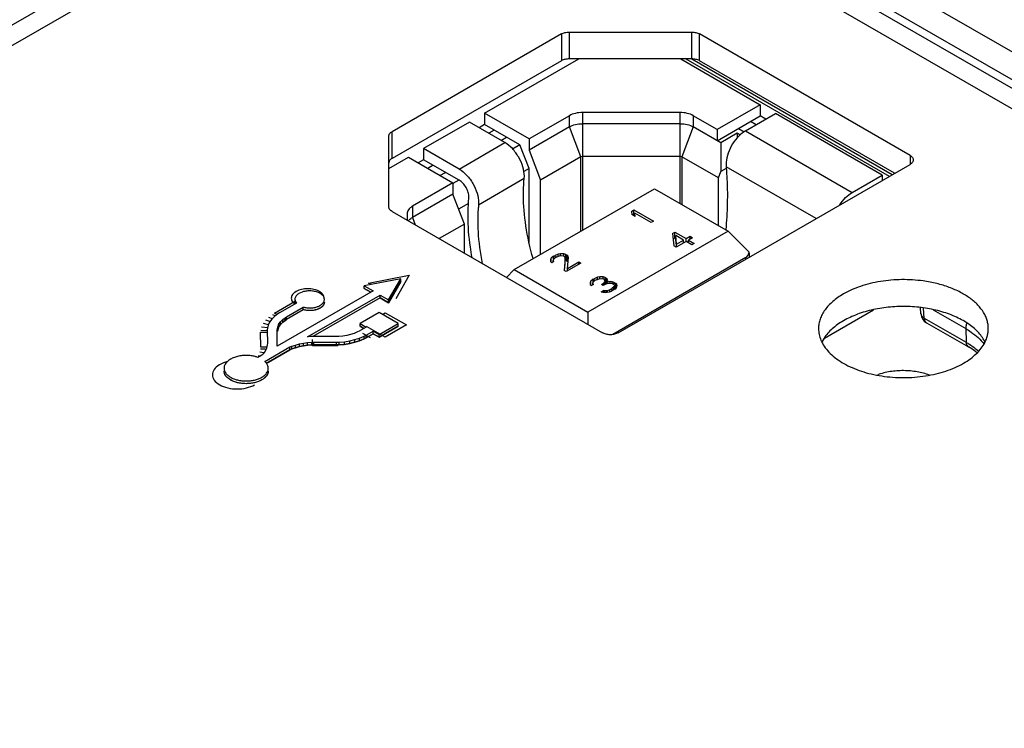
# Model space of a CAD drawing. Header units: inches. Extents: x 0 to 34, y 0 to 22.
# Tile 12 of 68: x 5.656 to 6.555, y 14.025 to 14.672. Entities that reach past the tile are written whole.
import ezdxf

# ---------------------------------------------------------------- set-up
doc = ezdxf.new("R2010")
doc.units = ezdxf.units.IN
doc.header["$LTSCALE"] = 1.87
doc.header["$MEASUREMENT"] = 0
doc.layers.get('0').update_dxf_attribs({"linetype": 'CONTINUOUS'})
doc.layers.add('02___PRT_ALL_AXES', color=7, linetype='CONTINUOUS')
doc.layers.add('DATUMCURVES', color=7, linetype='CONTINUOUS')

msp = doc.modelspace()

# ---------------------------------------------------------------- linework, layer by layer
at = {"color": 7, "linetype": 'CONTINUOUS'}
for p, q in [((6.08391, 14.91885), (7.60149, 14.04262)), ((7.56133, 14.04019), (6.08626, 14.89187)), ((6.02714, 14.88599), (4.88761, 14.22804)), ((7.55786, 14.0343), (6.08278, 14.88599)), ((4.90383, 14.21877), (6.03378, 14.87119)), ((6.07621, 14.87119), (7.54176, 14.02501)), ((6.15021, 14.65932), (5.99556, 14.57003)), ((6.15021, 14.65932), (6.15021, 14.63483)), ((6.15729, 14.66101), (6.15729, 14.63652)), ((6.15729, 14.66101), (6.26921, 14.66101)), ((6.26921, 14.63652), (6.26921, 14.66101)), ((6.27628, 14.63483), (6.27628, 14.65932)), ((6.46851, 14.54833), (6.27628, 14.65932)), ((6.08007, 14.58681), (6.16617, 14.63652)), ((6.26921, 14.63652), (6.15729, 14.63652)), ((6.25917, 14.63652), (6.33176, 14.5946)), ((6.26381, 14.63652), (6.4496, 14.52925)), ((6.2692, 14.63651), (6.45229, 14.5308)), ((6.15021, 14.63483), (5.99556, 14.54553)), ((6.45437, 14.532), (6.27628, 14.63483)), ((6.33176, 14.5946), (6.29257, 14.57197)), ((6.33176, 14.5946), (6.33176, 14.58438)), ((6.08007, 14.58681), (6.08007, 14.57659)), ((6.12066, 14.56337), (6.08007, 14.58681)), ((6.15751, 14.58465), (6.12066, 14.56337)), ((6.15751, 14.57443), (6.15751, 14.58465)), ((6.16952, 14.58752), (6.16952, 14.4801)), ((6.2586, 14.58752), (6.16952, 14.58752)), ((6.2586, 14.50437), (6.2586, 14.58752)), ((6.27061, 14.58465), (6.27061, 14.57443)), ((6.29257, 14.57197), (6.27061, 14.58465)), ((6.29257, 14.56175), (6.33176, 14.58438)), ((6.31826, 14.57073), (6.34568, 14.58657)), ((6.33683, 14.58146), (6.33176, 14.58438)), ((6.44312, 14.53031), (6.34568, 14.58657)), ((6.06615, 14.57877), (6.02439, 14.55466)), ((6.09864, 14.56002), (6.06615, 14.57877)), ((6.08007, 14.57659), (6.075, 14.57366)), ((6.11231, 14.55797), (6.08007, 14.57659)), ((6.15751, 14.57443), (6.12066, 14.55315)), ((6.16809, 14.54716), (6.15751, 14.57443)), ((6.2586, 14.5773), (6.16952, 14.5773)), ((6.27061, 14.57443), (6.26003, 14.54716)), ((6.29577, 14.5599), (6.27061, 14.57443)), ((6.31191, 14.57292), (6.31713, 14.56991)), ((6.32798, 14.57634), (6.32291, 14.57927)), ((5.99263, 14.50132), (5.99263, 14.56594)), ((5.99556, 14.54553), (5.99556, 14.57003)), ((6.08892, 14.57147), (6.08386, 14.56855)), ((6.09499, 14.56212), (6.10006, 14.56504)), ((6.12066, 14.56337), (6.12066, 14.55315)), ((6.29257, 14.57197), (6.29257, 14.56175)), ((6.3108, 14.56858), (6.29577, 14.5599)), ((6.3108, 14.56858), (6.3108, 14.56436)), ((6.31339, 14.56709), (6.3108, 14.56858)), ((6.31826, 14.57073), (6.4157, 14.51448)), ((6.02439, 14.55466), (6.02439, 14.54444)), ((6.05688, 14.53591), (6.02439, 14.55466)), ((6.05688, 14.53591), (6.09864, 14.56002)), ((6.11231, 14.55797), (6.10564, 14.55412)), ((6.12066, 14.53645), (6.11231, 14.55797)), ((6.29577, 14.5599), (6.29577, 14.53355)), ((5.99263, 14.53632), (6.01048, 14.54662)), ((6.01048, 14.54662), (6.05106, 14.52319)), ((6.12066, 14.55315), (6.13124, 14.52588)), ((6.16809, 14.54716), (6.13124, 14.52588)), ((6.16952, 14.5475), (6.16809, 14.54716)), ((6.16809, 14.47927), (6.16809, 14.54716)), ((6.2586, 14.5475), (6.16952, 14.5475)), ((6.26003, 14.54716), (6.2586, 14.5475)), ((6.26003, 14.54716), (6.26003, 14.50354)), ((6.29354, 14.52781), (6.26003, 14.54716)), ((6.46851, 14.54833), (6.46851, 14.54017)), ((6.02439, 14.54444), (6.01933, 14.54151)), ((6.05688, 14.52568), (6.02439, 14.54444)), ((6.03325, 14.53933), (6.02818, 14.5364)), ((6.12066, 14.53645), (6.11592, 14.53371)), ((6.12066, 14.46875), (6.12066, 14.53645)), ((6.20193, 14.38625), (6.46851, 14.54017)), ((6.30071, 14.5364), (6.29577, 14.53355)), ((6.3005, 14.53997), (6.30059, 14.538)), ((6.38268, 14.49061), (6.30059, 14.538)), ((6.03932, 14.52997), (6.04438, 14.5329)), ((6.1163, 14.52714), (6.1164, 14.52925)), ((6.29354, 14.52781), (6.29577, 14.53355)), ((6.29354, 14.48419), (6.29354, 14.52781)), ((6.4157, 14.51448), (6.44312, 14.53031)), ((6.44312, 14.53031), (6.44312, 14.5255)), ((6.05106, 14.52319), (6.01421, 14.50191)), ((6.05663, 14.52582), (6.05106, 14.52261)), ((6.05106, 14.52319), (6.05106, 14.51297)), ((6.1163, 14.52714), (6.07454, 14.50303)), ((6.13124, 14.45799), (6.13124, 14.52588)), ((6.05106, 14.51297), (6.01421, 14.49169)), ((6.06164, 14.4857), (6.05106, 14.51297)), ((6.10702, 14.44401), (6.23508, 14.51795)), ((6.23508, 14.51795), (6.30245, 14.47905)), ((6.01421, 14.50191), (6.01421, 14.49169)), ((6.06536, 14.50452), (6.05636, 14.49932)), ((6.07464, 14.50514), (6.07454, 14.50303)), ((5.99556, 14.49724), (6.18779, 14.38625)), ((6.00924, 14.49498), (6.00924, 14.48934)), ((6.01421, 14.49169), (6.01682, 14.48496)), ((6.2142, 14.49721), (6.21643, 14.4985)), ((6.2142, 14.49721), (6.21463, 14.4944)), ((6.21766, 14.49264), (6.21463, 14.4944)), ((6.21643, 14.49336), (6.21643, 14.4985)), ((6.21643, 14.4985), (6.23424, 14.48821)), ((6.21723, 14.49289), (6.21723, 14.49546)), ((6.21766, 14.49264), (6.21723, 14.49546)), ((6.23202, 14.48693), (6.21723, 14.49546)), ((6.06164, 14.4857), (6.03859, 14.47239)), ((6.06164, 14.45908), (6.06164, 14.4857)), ((6.23424, 14.48821), (6.23202, 14.48693)), ((6.30245, 14.47905), (6.17439, 14.40511)), ((6.2515, 14.47696), (6.25373, 14.47825)), ((6.2515, 14.47696), (6.25283, 14.46591)), ((6.25373, 14.47294), (6.25373, 14.47825)), ((6.25373, 14.47825), (6.26397, 14.47234)), ((6.25454, 14.46991), (6.25454, 14.47521)), ((6.25543, 14.46741), (6.25454, 14.47521)), ((6.26174, 14.47105), (6.25454, 14.47521)), ((6.26397, 14.47234), (6.26768, 14.47448)), ((6.26768, 14.47185), (6.26768, 14.47448)), ((6.26768, 14.47448), (6.26995, 14.47317)), ((6.32157, 14.45993), (6.30245, 14.47905)), ((6.2521, 14.472), (6.25373, 14.47294)), ((6.25511, 14.46459), (6.25283, 14.46591)), ((6.25373, 14.47294), (6.25454, 14.47248)), ((6.25454, 14.46991), (6.25514, 14.46462)), ((6.26401, 14.46974), (6.25511, 14.46459)), ((6.25543, 14.46741), (6.26174, 14.47105)), ((6.25543, 14.46478), (6.25543, 14.46741)), ((6.26174, 14.46842), (6.26174, 14.47105)), ((6.26397, 14.46971), (6.26397, 14.47234)), ((6.26932, 14.46667), (6.26401, 14.46974)), ((6.26995, 14.47317), (6.26624, 14.47102)), ((6.26624, 14.46845), (6.26624, 14.47102)), ((6.26624, 14.47102), (6.27155, 14.46796)), ((6.27155, 14.46796), (6.26932, 14.46667)), ((6.14312, 14.45617), (6.1409, 14.45445)), ((6.14312, 14.45617), (6.1446, 14.45703)), ((6.14312, 14.45343), (6.14312, 14.45617)), ((6.14721, 14.4581), (6.1446, 14.45703)), ((6.1446, 14.45483), (6.1446, 14.45703)), ((6.14613, 14.45572), (6.14464, 14.45486)), ((6.14613, 14.45572), (6.14836, 14.45657)), ((6.14945, 14.45852), (6.14721, 14.4581)), ((6.14721, 14.45613), (6.14721, 14.4581)), ((6.14836, 14.45657), (6.15023, 14.45678)), ((6.14945, 14.45669), (6.14945, 14.45852)), ((6.15245, 14.4585), (6.14945, 14.45852)), ((6.15023, 14.45678), (6.15211, 14.45655)), ((6.15287, 14.45611), (6.15211, 14.45655)), ((6.15245, 14.45635), (6.15245, 14.4585)), ((6.15434, 14.45784), (6.15245, 14.4585)), ((6.15287, 14.45611), (6.15365, 14.45481)), ((6.15434, 14.45253), (6.15434, 14.45784)), ((6.15434, 14.45784), (6.1551, 14.4574)), ((6.1551, 14.45209), (6.1551, 14.4574)), ((6.15624, 14.45631), (6.1551, 14.4574)), ((6.15624, 14.45101), (6.15624, 14.45631)), ((6.15664, 14.45522), (6.15624, 14.45631)), ((6.32205, 14.4556), (6.32205, 14.45805)), ((6.1409, 14.45445), (6.14017, 14.45316)), ((6.14017, 14.45316), (6.1402, 14.45143)), ((6.1402, 14.45143), (6.14135, 14.45034)), ((6.1409, 14.45076), (6.1409, 14.45445)), ((6.1432, 14.45141), (6.14135, 14.45034)), ((6.14281, 14.45249), (6.14317, 14.45357)), ((6.14281, 14.45118), (6.14281, 14.45249)), ((6.1432, 14.45141), (6.14281, 14.45249)), ((6.14317, 14.45357), (6.14464, 14.45486)), ((6.15365, 14.45481), (6.15273, 14.44334)), ((6.15313, 14.4431), (6.15365, 14.4495)), ((6.15365, 14.4495), (6.15365, 14.45481)), ((6.15365, 14.45278), (6.15434, 14.45253)), ((6.15434, 14.45253), (6.1551, 14.45209)), ((6.16799, 14.44996), (6.15462, 14.44224)), ((6.1551, 14.45209), (6.15624, 14.45101)), ((6.1557, 14.44505), (6.15664, 14.45522)), ((6.1557, 14.44505), (6.16609, 14.45105)), ((6.16609, 14.44886), (6.16609, 14.45105)), ((6.16609, 14.45105), (6.16799, 14.44996)), ((6.3186, 14.455), (6.19702, 14.3848)), ((6.3186, 14.45361), (6.3186, 14.455)), ((6.09997, 14.43696), (6.10702, 14.44401)), ((6.10702, 14.44401), (6.17439, 14.40511)), ((6.15462, 14.44224), (6.15273, 14.44334)), ((6.1557, 14.44286), (6.1557, 14.44505)), ((6.00361, 14.43555), (5.97021, 14.42914)), ((5.97021, 14.42669), (5.97021, 14.42914)), ((5.97021, 14.42914), (5.97822, 14.42451)), ((5.99247, 14.41628), (6.00361, 14.43555)), ((5.99247, 14.41383), (6.00361, 14.43311)), ((6.00361, 14.43311), (6.00361, 14.43555)), ((6.17709, 14.43356), (6.17636, 14.43226)), ((6.17636, 14.43226), (6.17639, 14.43053)), ((6.17639, 14.43053), (6.17754, 14.42944)), ((6.17931, 14.43528), (6.17709, 14.43356)), ((6.17709, 14.42987), (6.17709, 14.43356)), ((6.1794, 14.43051), (6.17754, 14.42944)), ((6.179, 14.4316), (6.17936, 14.43268)), ((6.179, 14.43028), (6.179, 14.4316)), ((6.1794, 14.43051), (6.179, 14.4316)), ((6.17931, 14.43528), (6.18005, 14.4357)), ((6.17931, 14.43253), (6.17931, 14.43528)), ((6.17936, 14.43268), (6.18083, 14.43397)), ((6.18303, 14.43699), (6.18005, 14.4357)), ((6.18005, 14.43328), (6.18005, 14.4357)), ((6.18232, 14.43482), (6.18083, 14.43397)), ((6.18232, 14.43482), (6.18455, 14.43568)), ((6.18527, 14.43741), (6.18303, 14.43699)), ((6.18303, 14.4351), (6.18303, 14.43699)), ((6.18455, 14.43568), (6.18642, 14.43588)), ((6.18527, 14.43576), (6.18527, 14.43741)), ((6.18827, 14.43739), (6.18527, 14.43741)), ((6.18642, 14.43588), (6.1883, 14.43565)), ((6.1869, 14.43047), (6.18838, 14.43132)), ((6.18841, 14.42959), (6.1869, 14.43047)), ((6.18827, 14.43566), (6.18827, 14.43739)), ((6.19016, 14.43673), (6.18827, 14.43739)), ((6.18906, 14.43522), (6.1883, 14.43565)), ((6.18985, 14.43305), (6.18838, 14.43132)), ((6.18838, 14.42961), (6.18838, 14.43132)), ((6.1899, 14.43045), (6.18841, 14.42959)), ((6.18906, 14.43522), (6.18984, 14.43391)), ((6.18984, 14.43391), (6.18985, 14.43305)), ((6.18985, 14.43042), (6.18985, 14.43305)), ((6.18985, 14.43153), (6.19016, 14.43142)), ((6.1899, 14.43045), (6.19251, 14.43151)), ((6.19016, 14.43142), (6.19016, 14.43673)), ((6.19016, 14.43673), (6.19092, 14.43629)), ((6.19016, 14.43142), (6.19092, 14.43098)), ((6.19092, 14.43098), (6.19092, 14.43629)), ((6.19206, 14.4352), (6.19092, 14.43629)), ((6.19206, 14.43133), (6.19206, 14.4352)), ((6.19246, 14.43411), (6.19206, 14.4352)), ((6.19211, 14.4326), (6.19246, 14.43411)), ((6.19472, 14.43323), (6.19211, 14.4326)), ((6.19211, 14.43135), (6.19211, 14.4326)), ((6.19251, 14.43151), (6.19438, 14.43172)), ((6.19438, 14.43172), (6.19664, 14.43127)), ((6.19472, 14.43165), (6.19472, 14.43323)), ((6.1966, 14.43301), (6.19472, 14.43323)), ((6.1966, 14.43128), (6.1966, 14.43301)), ((6.19849, 14.43234), (6.1966, 14.43301)), ((6.19815, 14.4304), (6.19664, 14.43127)), ((6.19815, 14.4304), (6.19854, 14.42975)), ((6.19855, 14.42888), (6.19819, 14.42823)), ((6.19849, 14.42983), (6.19849, 14.43234)), ((6.19849, 14.43234), (6.20001, 14.43147)), ((6.19854, 14.42975), (6.19855, 14.42888)), ((6.19855, 14.42581), (6.19855, 14.42888)), ((6.20001, 14.42706), (6.20001, 14.43147)), ((6.20077, 14.4306), (6.20001, 14.43147)), ((6.20077, 14.42836), (6.20077, 14.4306)), ((6.20117, 14.42951), (6.20077, 14.4306)), ((6.20081, 14.42843), (6.20117, 14.42951)), ((5.97822, 14.42451), (5.89085, 14.37407)), ((5.91362, 14.42354), (5.91049, 14.42211)), ((5.91837, 14.3826), (5.98459, 14.42084)), ((5.97021, 14.42669), (5.9761, 14.42329)), ((5.98459, 14.41839), (5.98459, 14.42084)), ((5.98459, 14.42084), (5.99247, 14.41628)), ((6.18665, 14.42375), (6.1885, 14.42483)), ((6.18665, 14.42375), (6.18815, 14.42331)), ((6.18815, 14.42331), (6.19003, 14.42308)), ((6.1885, 14.42327), (6.1885, 14.42483)), ((6.18963, 14.4246), (6.1885, 14.42483)), ((6.18963, 14.42313), (6.18963, 14.4246)), ((6.19113, 14.42459), (6.18963, 14.4246)), ((6.19003, 14.42308), (6.19191, 14.42329)), ((6.19225, 14.4248), (6.19113, 14.42459)), ((6.19113, 14.4232), (6.19113, 14.42459)), ((6.19191, 14.42329), (6.19415, 14.42371)), ((6.19449, 14.42565), (6.19225, 14.4248)), ((6.19225, 14.42335), (6.19225, 14.4248)), ((6.19415, 14.42371), (6.19601, 14.42435)), ((6.19449, 14.42565), (6.19671, 14.42694)), ((6.19449, 14.42382), (6.19449, 14.42565)), ((6.19898, 14.42606), (6.19601, 14.42435)), ((6.19819, 14.42823), (6.19671, 14.42694)), ((6.19671, 14.42475), (6.19671, 14.42694)), ((6.19819, 14.4256), (6.19819, 14.42823)), ((6.19849, 14.42704), (6.19943, 14.4265)), ((6.19898, 14.42606), (6.20009, 14.42714)), ((6.20009, 14.42714), (6.20081, 14.42843)), ((5.90823, 14.41343), (5.89295, 14.40461)), ((5.90716, 14.41289), (5.90696, 14.41372)), ((5.98459, 14.41839), (5.92313, 14.38291)), ((5.98459, 14.41839), (5.99247, 14.41383)), ((5.99247, 14.41383), (5.99247, 14.41628)), ((5.89134, 14.40351), (5.88822, 14.40128)), ((5.89295, 14.40461), (5.89134, 14.40351)), ((5.89922, 14.40099), (5.9145, 14.40982)), ((5.9145, 14.40737), (5.89922, 14.39855)), ((5.9145, 14.40737), (5.9145, 14.40982)), ((5.98384, 14.40481), (5.96635, 14.39471)), ((6.00122, 14.39478), (5.98384, 14.40481)), ((6.17439, 14.40511), (6.17439, 14.39399)), ((6.39043, 14.38141), (6.43518, 14.40724)), ((6.47851, 14.40361), (6.47816, 14.40934)), ((6.47851, 14.40362), (6.47882, 14.40237)), ((6.48143, 14.39983), (6.48089, 14.40885)), ((6.48958, 14.40729), (6.51934, 14.39011)), ((5.88246, 14.39334), (5.8817, 14.389)), ((5.88384, 14.39616), (5.88246, 14.39334)), ((5.88584, 14.39876), (5.88384, 14.39616)), ((5.88822, 14.40128), (5.88584, 14.39876)), ((5.89146, 14.39232), (5.89234, 14.39442)), ((5.89234, 14.39442), (5.89382, 14.39644)), ((5.89234, 14.39197), (5.89234, 14.39442)), ((5.89234, 14.39197), (5.89382, 14.39399)), ((5.89382, 14.39644), (5.89572, 14.3984)), ((5.89382, 14.39399), (5.89382, 14.39644)), ((5.89382, 14.39399), (5.89572, 14.39595)), ((5.89572, 14.3984), (5.89795, 14.40012)), ((5.89572, 14.39595), (5.89572, 14.3984)), ((5.89572, 14.39595), (5.89795, 14.39767)), ((5.89795, 14.40012), (5.89922, 14.40099)), ((5.89795, 14.39767), (5.89795, 14.40012)), ((5.89795, 14.39767), (5.89922, 14.39855)), ((5.89922, 14.39855), (5.89922, 14.40099)), ((5.96635, 14.39226), (5.96635, 14.39471)), ((5.96635, 14.39471), (5.97183, 14.39155)), ((5.98373, 14.38468), (6.00122, 14.39478)), ((6.00122, 14.39233), (6.00122, 14.39478)), ((6.48143, 14.39983), (6.51972, 14.37773)), ((6.4835, 14.39554), (6.52179, 14.37343)), ((5.8817, 14.389), (5.88183, 14.37667)), ((5.8817, 14.388), (5.8817, 14.389)), ((5.8907, 14.37674), (5.89071, 14.389)), ((5.89071, 14.389), (5.89097, 14.39017)), ((5.89097, 14.39017), (5.89146, 14.39232)), ((5.89097, 14.38772), (5.89146, 14.38987)), ((5.89146, 14.38987), (5.89234, 14.39197)), ((5.95421, 14.3838), (5.95059, 14.3833)), ((5.9577, 14.38467), (5.95421, 14.3838)), ((5.96109, 14.38575), (5.9577, 14.38467)), ((5.96395, 14.38713), (5.96109, 14.38575)), ((5.96545, 14.38786), (5.96395, 14.38713)), ((5.97183, 14.39155), (5.96545, 14.38786)), ((5.96635, 14.39226), (5.96971, 14.39032)), ((5.96998, 14.38323), (5.97185, 14.38416)), ((5.97185, 14.38416), (5.97824, 14.38785)), ((5.97185, 14.38171), (5.97824, 14.3854)), ((5.97185, 14.38171), (5.97185, 14.38416)), ((5.97824, 14.3854), (5.97824, 14.38785)), ((5.97824, 14.38785), (5.98373, 14.38468)), ((5.97824, 14.3854), (5.98373, 14.38223)), ((5.98373, 14.38223), (6.00122, 14.39233)), ((5.98373, 14.38223), (5.98373, 14.38468)), ((6.51934, 14.39011), (6.51972, 14.37773)), ((5.88158, 14.37523), (5.88095, 14.3724)), ((5.88183, 14.37667), (5.88158, 14.37523)), ((5.89058, 14.37493), (5.8907, 14.37674)), ((5.89085, 14.37407), (5.89058, 14.37493)), ((5.90421, 14.37399), (5.90746, 14.37514)), ((5.90746, 14.37514), (5.91096, 14.37615)), ((5.90746, 14.37269), (5.90746, 14.37514)), ((5.91096, 14.37615), (5.91471, 14.37688)), ((5.91096, 14.3737), (5.91096, 14.37615)), ((5.91471, 14.37688), (5.91846, 14.37746)), ((5.91471, 14.37443), (5.91471, 14.37688)), ((5.91471, 14.37443), (5.91846, 14.37501)), ((5.92183, 14.38287), (5.91837, 14.3826)), ((5.91846, 14.37746), (5.92234, 14.37769)), ((5.91846, 14.37501), (5.91846, 14.37746)), ((5.91846, 14.37501), (5.92234, 14.37524)), ((5.92421, 14.38293), (5.92183, 14.38287)), ((5.92234, 14.37769), (5.92422, 14.37774)), ((5.92234, 14.37524), (5.92234, 14.37769)), ((5.92234, 14.37524), (5.92422, 14.37529)), ((5.94484, 14.38287), (5.92421, 14.38293)), ((5.92422, 14.37774), (5.94497, 14.37775)), ((5.92422, 14.37529), (5.92422, 14.37774)), ((5.92422, 14.37529), (5.94497, 14.3753)), ((5.94685, 14.38301), (5.94484, 14.38287)), ((5.94497, 14.37775), (5.94733, 14.37781)), ((5.94497, 14.3753), (5.94497, 14.37775)), ((5.94497, 14.3753), (5.94733, 14.37536)), ((5.95059, 14.3833), (5.94685, 14.38301)), ((5.94733, 14.37781), (5.95221, 14.37819)), ((5.94733, 14.37536), (5.94733, 14.37781)), ((5.94733, 14.37536), (5.95221, 14.37574)), ((5.95221, 14.37819), (5.95708, 14.37896)), ((5.95221, 14.37574), (5.95221, 14.37819)), ((5.95221, 14.37574), (5.95708, 14.37651)), ((5.95708, 14.37896), (5.96172, 14.38005)), ((5.95708, 14.37651), (5.95708, 14.37896)), ((5.95708, 14.37651), (5.96172, 14.37761)), ((5.96172, 14.38005), (5.96596, 14.3815)), ((5.96172, 14.37761), (5.96172, 14.38005)), ((5.96172, 14.37761), (5.96596, 14.37905)), ((5.96596, 14.3815), (5.96998, 14.38323)), ((5.96596, 14.37905), (5.96596, 14.3815)), ((5.96596, 14.37905), (5.96998, 14.38078)), ((5.96998, 14.38078), (5.96998, 14.38323)), ((5.96998, 14.38078), (5.97185, 14.38171)), ((5.8768, 14.36596), (5.87312, 14.36383)), ((5.87783, 14.36714), (5.8768, 14.36596)), ((5.8797, 14.36966), (5.87783, 14.36714)), ((5.87948, 14.36015), (5.90234, 14.37335)), ((5.88095, 14.3724), (5.8797, 14.36966)), ((5.88055, 14.35832), (5.90234, 14.3709)), ((5.90234, 14.37335), (5.90421, 14.37399)), ((5.90234, 14.3709), (5.90234, 14.37335)), ((5.90234, 14.3709), (5.90421, 14.37154)), ((5.90421, 14.37154), (5.90421, 14.37399)), ((5.90421, 14.37154), (5.90746, 14.37269)), ((5.90746, 14.37269), (5.91096, 14.3737)), ((5.91096, 14.3737), (5.91471, 14.37443)), ((5.8809, 14.35858), (5.87984, 14.35981))]:
    msp.add_line(p, q, dxfattribs=at)
for centre, radius, start, end in [((6.33063, 14.54934), 0.02471, 120.02896, 123.12618), ((6.05484, 14.51024), 0.01094, 354.52388, 0.07555), ((5.91953, 14.40572), 0.01877, 104.37129, 108.37004), ((5.91163, 14.41442), 0.00473, 180.03496, 188.50258), ((6.48852, 14.40424), 0.01, 183.44962, 240.1996), ((6.48516, 14.39842), 0.00333, 235.92018, 239.98323), ((5.8647, 14.34066), 0.02465, 70.04306, 73.38459), ((5.87152, 14.3515), 0.01176, 44.91633, 47.34971)]:
    msp.add_arc(centre, radius, start, end, dxfattribs=at)
for centre, major_axis, ratio, start_param, end_param in [((6.31024, 14.47653), (-0.00769, 0.02183), 0.410762, -3.064838, -2.566196), ((6.31024, 14.46984), (-0.01153, 0.01261), 0.201885, -2.924877, -2.637609)]:
    msp.add_ellipse(centre, major_axis=major_axis, ratio=ratio, start_param=start_param, end_param=end_param, dxfattribs=at)
for points, knots in [([(6.15021, 14.65932), (6.1507, 14.6596), (6.15176, 14.6601), (6.1541, 14.66081), (6.156, 14.66101), (6.15729, 14.66101)], [0, 0, 0, 0, 0.228458, 0.475071, 1, 1, 1, 1]), ([(6.26921, 14.66101), (6.27049, 14.66101), (6.27239, 14.66081), (6.27474, 14.6601), (6.2758, 14.6596), (6.27628, 14.65932)], [0, 0, 0, 0, 0.524929, 0.771542, 1, 1, 1, 1]), ([(6.15729, 14.63652), (6.156, 14.63652), (6.1541, 14.63631), (6.15176, 14.6356), (6.1507, 14.63511), (6.15021, 14.63483)], [0, 0, 0, 0, 0.524929, 0.771542, 1, 1, 1, 1]), ([(6.27628, 14.63483), (6.2758, 14.63511), (6.27474, 14.6356), (6.27239, 14.63631), (6.27049, 14.63652), (6.26921, 14.63652)], [0, 0, 0, 0, 0.228458, 0.475071, 1, 1, 1, 1]), ([(6.16952, 14.58752), (6.16734, 14.58752), (6.16318, 14.58707), (6.15922, 14.58563), (6.15751, 14.58465)], [0, 0, 0, 0, 0.525573, 1, 1, 1, 1]), ([(6.27061, 14.58465), (6.2689, 14.58563), (6.26494, 14.58707), (6.26078, 14.58752), (6.2586, 14.58752)], [0, 0, 0, 0, 0.474435, 1, 1, 1, 1]), ([(6.15751, 14.57443), (6.15922, 14.57541), (6.16318, 14.57685), (6.16734, 14.5773), (6.16952, 14.5773)], [0, 0, 0, 0, 0.474433, 1, 1, 1, 1]), ([(6.2586, 14.5773), (6.26078, 14.5773), (6.26494, 14.57685), (6.2689, 14.57541), (6.27061, 14.57443)], [0, 0, 0, 0, 0.525565, 1, 1, 1, 1]), ([(5.99263, 14.56594), (5.99263, 14.56633), (5.99277, 14.56712), (5.99337, 14.56823), (5.99432, 14.56923), (5.99512, 14.56977), (5.99556, 14.57003)], [0, 0, 0, 0, 0.217721, 0.450946, 0.710299, 1, 1, 1, 1]), ([(6.31712, 14.57003), (6.31473, 14.56848), (6.31025, 14.56442), (6.30503, 14.55695), (6.3015, 14.54863), (6.3005, 14.54276), (6.3005, 14.53997)], [0, 0, 0, 0, 0.24116, 0.503942, 0.764603, 1, 1, 1, 1]), ([(6.1164, 14.52925), (6.1164, 14.53216), (6.1153, 14.5383), (6.1115, 14.54693), (6.10593, 14.55454), (6.10116, 14.55856), (6.09864, 14.56002)], [0, 0, 0, 0, 0.237236, 0.499995, 0.762756, 1, 1, 1, 1]), ([(5.99556, 14.54553), (5.99512, 14.54528), (5.99432, 14.54473), (5.99337, 14.54373), (5.99277, 14.54263), (5.99263, 14.54183), (5.99263, 14.54145)], [0, 0, 0, 0, 0.289701, 0.549054, 0.782279, 1, 1, 1, 1]), ([(6.46851, 14.54833), (6.46895, 14.54808), (6.46975, 14.54753), (6.4707, 14.54653), (6.4713, 14.54542), (6.47144, 14.54463), (6.47144, 14.54425)], [0, 0, 0, 0, 0.289149, 0.549032, 0.782323, 1, 1, 1, 1]), ([(6.30059, 14.538), (6.30078, 14.53588), (6.30145, 14.52721), (6.30173, 14.51851), (6.30173, 14.51195)], [0, 0, 0, 0, 0.245187, 1, 1, 1, 1]), ([(6.47144, 14.54425), (6.47144, 14.54387), (6.4713, 14.54307), (6.4707, 14.54197), (6.46975, 14.54097), (6.46895, 14.54042), (6.46851, 14.54017)], [0, 0, 0, 0, 0.217677, 0.450968, 0.710851, 1, 1, 1, 1]), ([(6.05688, 14.53591), (6.0594, 14.53445), (6.06417, 14.53043), (6.06974, 14.52282), (6.07355, 14.51419), (6.07464, 14.50805), (6.07464, 14.50514)], [0, 0, 0, 0, 0.237244, 0.500005, 0.762764, 1, 1, 1, 1]), ([(6.06579, 14.51025), (6.06579, 14.51171), (6.06524, 14.51479), (6.06333, 14.51912), (6.06054, 14.52294), (6.05814, 14.52495), (6.05688, 14.52568)], [0, 0, 0, 0, 0.237249, 0.499995, 0.762744, 1, 1, 1, 1]), ([(6.11559, 14.51225), (6.11559, 14.51352), (6.11565, 14.51849), (6.11594, 14.52346), (6.1163, 14.52714)], [0, 0, 0, 0, 0.255232, 1, 1, 1, 1]), ([(6.12432, 14.45417), (6.12153, 14.46396), (6.11724, 14.48316), (6.11559, 14.5028), (6.11559, 14.51225)], [0, 0, 0, 0, 0.518439, 1, 1, 1, 1]), ([(6.30173, 14.51195), (6.30173, 14.50937), (6.3016, 14.49886), (6.30096, 14.48836), (6.30023, 14.48045)], [0, 0, 0, 0, 0.24493, 1, 1, 1, 1]), ([(6.4044, 14.50328), (6.40594, 14.50562), (6.40929, 14.50982), (6.4135, 14.51321), (6.4157, 14.51448)], [0, 0, 0, 0, 0.52509, 1, 1, 1, 1]), ([(5.99556, 14.49724), (5.99512, 14.49749), (5.99432, 14.49804), (5.99337, 14.49904), (5.99277, 14.50015), (5.99263, 14.50094), (5.99263, 14.50132)], [0, 0, 0, 0, 0.289701, 0.549054, 0.782279, 1, 1, 1, 1]), ([(6.01421, 14.50191), (6.01347, 14.50148), (6.01212, 14.50055), (6.0105, 14.49885), (6.00948, 14.49697), (6.00924, 14.49562), (6.00924, 14.49498)], [0, 0, 0, 0, 0.289709, 0.549066, 0.782285, 1, 1, 1, 1]), ([(6.06498, 14.49325), (6.06498, 14.49461), (6.06504, 14.49993), (6.06535, 14.50525), (6.06574, 14.50919)], [0, 0, 0, 0, 0.255232, 1, 1, 1, 1]), ([(6.07454, 14.50303), (6.07442, 14.50182), (6.074, 14.49687), (6.07384, 14.49189), (6.07384, 14.48814)], [0, 0, 0, 0, 0.24481, 1, 1, 1, 1]), ([(6.01055, 14.48854), (6.01077, 14.48884), (6.01181, 14.49008), (6.01313, 14.49107), (6.01421, 14.49169)], [0, 0, 0, 0, 0.230235, 1, 1, 1, 1]), ([(6.06869, 14.45494), (6.06809, 14.45821), (6.066, 14.47088), (6.06498, 14.48374), (6.06498, 14.49325)], [0, 0, 0, 0, 0.25955, 1, 1, 1, 1]), ([(6.07384, 14.48814), (6.07384, 14.48505), (6.0742, 14.47215), (6.07591, 14.45931), (6.07781, 14.44969)], [0, 0, 0, 0, 0.23971, 1, 1, 1, 1]), ([(5.90771, 14.41951), (5.90746, 14.41911), (5.90705, 14.41826), (5.90691, 14.41732), (5.90691, 14.41687)], [0, 0, 0, 0, 0.511802, 1, 1, 1, 1]), ([(5.91049, 14.42211), (5.9102, 14.42193), (5.90914, 14.42121), (5.90821, 14.42029), (5.90771, 14.41951)], [0, 0, 0, 0, 0.272733, 1, 1, 1, 1]), ([(5.92989, 14.42229), (5.9294, 14.42258), (5.92834, 14.4231), (5.926, 14.42394), (5.92278, 14.42456), (5.9188, 14.42464), (5.91615, 14.42423), (5.91487, 14.42391)], [0, 0, 0, 0, 0.111251, 0.229651, 0.482109, 0.744091, 1, 1, 1, 1]), ([(5.93285, 14.4197), (5.93249, 14.42021), (5.93158, 14.42119), (5.9305, 14.42194), (5.92989, 14.42229)], [0, 0, 0, 0, 0.471388, 1, 1, 1, 1]), ([(5.93381, 14.41681), (5.93381, 14.41731), (5.93363, 14.41834), (5.93315, 14.41927), (5.93285, 14.4197)], [0, 0, 0, 0, 0.483997, 1, 1, 1, 1]), ([(5.90691, 14.41687), (5.90691, 14.41627), (5.90716, 14.41501), (5.90782, 14.41393), (5.90823, 14.41343)], [0, 0, 0, 0, 0.481517, 1, 1, 1, 1]), ([(5.9145, 14.40982), (5.91555, 14.40952), (5.91776, 14.40912), (5.92113, 14.40897), (5.92444, 14.40931), (5.92748, 14.41011), (5.92973, 14.41115), (5.93122, 14.41219), (5.93214, 14.41301), (5.93288, 14.4139), (5.93341, 14.41484), (5.93374, 14.41582), (5.93381, 14.41648), (5.93381, 14.41681)], [0, 0, 0, 0, 0.143659, 0.293332, 0.440131, 0.578442, 0.704663, 0.76231, 0.816073, 0.866069, 0.912756, 0.957024, 1, 1, 1, 1]), ([(5.93381, 14.41436), (5.93381, 14.41403), (5.93374, 14.41337), (5.93341, 14.41239), (5.93288, 14.41145), (5.93214, 14.41056), (5.93122, 14.40974), (5.92973, 14.4087), (5.92748, 14.40766), (5.92444, 14.40686), (5.92113, 14.40652), (5.91776, 14.40667), (5.91555, 14.40707), (5.9145, 14.40737)], [0, 0, 0, 0, 0.042976, 0.087244, 0.133931, 0.183927, 0.23769, 0.295337, 0.421558, 0.559869, 0.706668, 0.856341, 1, 1, 1, 1]), ([(6.47882, 14.40237), (6.47893, 14.40212), (6.47956, 14.40106), (6.48059, 14.40028), (6.48143, 14.39983)], [0, 0, 0, 0, 0.224587, 1, 1, 1, 1]), ([(6.48143, 14.39983), (6.48145, 14.39938), (6.4816, 14.39785), (6.48239, 14.39628), (6.4833, 14.39566)], [0, 0, 0, 0, 0.290286, 1, 1, 1, 1]), ([(6.5203, 14.39506), (6.52013, 14.39463), (6.51958, 14.39304), (6.5193, 14.39134), (6.51934, 14.39011)], [0, 0, 0, 0, 0.267967, 1, 1, 1, 1]), ([(6.20193, 14.38625), (6.20145, 14.38597), (6.20039, 14.38548), (6.19867, 14.38495), (6.1968, 14.38463), (6.19486, 14.38452), (6.19292, 14.38463), (6.19106, 14.38495), (6.18933, 14.38548), (6.18828, 14.38597), (6.18779, 14.38625)], [0, 0, 0, 0, 0.113952, 0.237323, 0.367045, 0.5, 0.632955, 0.762677, 0.886048, 1, 1, 1, 1]), ([(6.51934, 14.39011), (6.52105, 14.38912), (6.52724, 14.38521), (6.53284, 14.38025), (6.53611, 14.37601)], [0, 0, 0, 0, 0.269923, 1, 1, 1, 1]), ([(6.51972, 14.37773), (6.52076, 14.37712), (6.52471, 14.37472), (6.52843, 14.37193), (6.53095, 14.36963)], [0, 0, 0, 0, 0.261162, 1, 1, 1, 1]), ([(6.51972, 14.37773), (6.51975, 14.37683), (6.52002, 14.37516), (6.52114, 14.3738), (6.52179, 14.37343)], [0, 0, 0, 0, 0.547761, 1, 1, 1, 1]), ([(5.86681, 14.36532), (5.8653, 14.36551), (5.86227, 14.36571), (5.8578, 14.36543), (5.85358, 14.36458), (5.84979, 14.36321), (5.84705, 14.36166), (5.84525, 14.3602), (5.84415, 14.35906), (5.84328, 14.35785), (5.84264, 14.35659), (5.84226, 14.35529), (5.84217, 14.35441), (5.84217, 14.35397)], [0, 0, 0, 0, 0.152635, 0.30351, 0.447992, 0.583272, 0.706164, 0.762457, 0.815256, 0.864768, 0.911516, 0.956283, 1, 1, 1, 1]), ([(6.52977, 14.36805), (6.52917, 14.36853), (6.52661, 14.37047), (6.5239, 14.37221), (6.52179, 14.37343)], [0, 0, 0, 0, 0.239274, 1, 1, 1, 1]), ([(5.87175, 14.36428), (5.87136, 14.3644), (5.86973, 14.36484), (5.86807, 14.36515), (5.86681, 14.36532)], [0, 0, 0, 0, 0.242521, 1, 1, 1, 1]), ([(5.88256, 14.35385), (5.88256, 14.35467), (5.88225, 14.35637), (5.88142, 14.35787), (5.8809, 14.35858)], [0, 0, 0, 0, 0.482986, 1, 1, 1, 1]), ([(5.84217, 14.35397), (5.84217, 14.3532), (5.84246, 14.3516), (5.84366, 14.34937), (5.84558, 14.34736), (5.8481, 14.34561), (5.85116, 14.34417), (5.85462, 14.34311), (5.85838, 14.34245), (5.86229, 14.34222), (5.86619, 14.34243), (5.86996, 14.34306), (5.87345, 14.3441), (5.87653, 14.34552), (5.87908, 14.34725), (5.88103, 14.34925), (5.88208, 14.35114), (5.8825, 14.35269), (5.88256, 14.35346), (5.88256, 14.35385)], [0, 0, 0, 0, 0.045325, 0.093807, 0.147749, 0.208034, 0.274494, 0.346157, 0.421631, 0.499125, 0.576671, 0.652312, 0.724247, 0.791007, 0.851539, 0.905647, 0.95422, 0.977257, 1, 1, 1, 1]), ([(5.88256, 14.3514), (5.88256, 14.35101), (5.8825, 14.35024), (5.88208, 14.34869), (5.88103, 14.3468), (5.87908, 14.3448), (5.87653, 14.34307), (5.87345, 14.34166), (5.86996, 14.34061), (5.86619, 14.33998), (5.86229, 14.33977), (5.85838, 14.34), (5.85462, 14.34066), (5.85116, 14.34172), (5.8481, 14.34316), (5.84558, 14.34491), (5.84366, 14.34692), (5.84246, 14.34915), (5.84217, 14.35075), (5.84217, 14.35152)], [0, 0, 0, 0, 0.022743, 0.04578, 0.094353, 0.148461, 0.208993, 0.275753, 0.347688, 0.423329, 0.500875, 0.578369, 0.653843, 0.725506, 0.791966, 0.852251, 0.906193, 0.954675, 1, 1, 1, 1])]:
    msp.add_open_spline(points, degree=3, knots=knots, dxfattribs=at)
at = {"layer": '02___PRT_ALL_AXES', "color": 7, "linetype": 'CONTINUOUS'}
msp.add_line((6.39004, 14.38149), (6.38818, 14.37831), dxfattribs=at)
msp.add_arc((6.41554, 14.3915), 0.03075, 202.59751, 205.58898, dxfattribs=at)
for points, knots in [([(6.4806, 14.43364), (6.47737, 14.43408), (6.47084, 14.43473), (6.46099, 14.43499), (6.45116, 14.43451), (6.44152, 14.43333), (6.43222, 14.43145), (6.4234, 14.4289), (6.41521, 14.42573), (6.4101, 14.42315), (6.4077, 14.42177)], [0, 0, 0, 0, 0.130343, 0.261893, 0.393226, 0.522922, 0.649598, 0.772057, 0.889223, 1, 1, 1, 1]), ([(6.54, 14.39012), (6.54, 14.39136), (6.53982, 14.39388), (6.539, 14.39761), (6.53765, 14.40128), (6.53509, 14.40617), (6.53151, 14.41074), (6.52715, 14.4149), (6.52197, 14.41902), (6.51441, 14.42363), (6.50414, 14.42811), (6.49274, 14.43155), (6.48472, 14.43306), (6.4806, 14.43364)], [0, 0, 0, 0, 0.04702, 0.09468, 0.143587, 0.194264, 0.302357, 0.360466, 0.42141, 0.551749, 0.692802, 0.842969, 1, 1, 1, 1]), ([(6.4077, 14.42177), (6.40596, 14.42076), (6.40263, 14.41865), (6.39808, 14.41513), (6.39415, 14.41137), (6.39087, 14.40739), (6.38827, 14.40324), (6.3864, 14.39895), (6.38526, 14.39457), (6.385, 14.3916), (6.385, 14.39014)], [0, 0, 0, 0, 0.148438, 0.28943, 0.422739, 0.548656, 0.667993, 0.781924, 0.891985, 1, 1, 1, 1]), ([(6.53721, 14.37754), (6.53647, 14.37908), (6.53471, 14.38211), (6.53135, 14.38635), (6.52725, 14.39037), (6.52246, 14.39411), (6.51703, 14.39754), (6.51102, 14.40063), (6.50449, 14.40334), (6.49504, 14.40646), (6.4824, 14.40921), (6.46662, 14.41063), (6.45067, 14.41017), (6.44015, 14.40859), (6.43503, 14.40747)], [0, 0, 0, 0, 0.045071, 0.092717, 0.143286, 0.196946, 0.253731, 0.313525, 0.376127, 0.441236, 0.57739, 0.718564, 0.860794, 1, 1, 1, 1]), ([(6.43503, 14.40747), (6.43008, 14.40639), (6.42286, 14.40432), (6.41385, 14.40057), (6.40968, 14.39842), (6.4077, 14.39727)], [0, 0, 0, 0, 0.519807, 0.765694, 1, 1, 1, 1]), ([(6.4077, 14.39727), (6.40582, 14.39619), (6.40226, 14.39391), (6.39602, 14.38898), (6.39209, 14.38462), (6.39004, 14.38149)], [0, 0, 0, 0, 0.272551, 0.530291, 1, 1, 1, 1]), ([(6.385, 14.39014), (6.385, 14.38837), (6.38537, 14.38479), (6.38645, 14.38135), (6.38715, 14.37968)], [0, 0, 0, 0, 0.493372, 1, 1, 1, 1]), ([(6.53682, 14.37744), (6.53784, 14.37943), (6.53905, 14.38256), (6.53987, 14.38689), (6.54, 14.38904), (6.54, 14.39012)], [0, 0, 0, 0, 0.509165, 0.755837, 1, 1, 1, 1]), ([(6.3878, 14.37821), (6.38873, 14.37628), (6.39106, 14.37246), (6.39565, 14.36724), (6.40137, 14.36242), (6.4081, 14.35808), (6.41574, 14.35428), (6.42416, 14.35109), (6.43323, 14.34856), (6.44279, 14.34672), (6.45267, 14.34561), (6.46273, 14.34525), (6.47277, 14.34565), (6.48265, 14.34679), (6.49219, 14.34865), (6.50123, 14.35122), (6.50962, 14.35444), (6.51485, 14.35707), (6.5173, 14.35848)], [0, 0, 0, 0, 0.045186, 0.093717, 0.146024, 0.202236, 0.262203, 0.325584, 0.391862, 0.460414, 0.530517, 0.601404, 0.672273, 0.742326, 0.810779, 0.876949, 0.940228, 1, 1, 1, 1]), ([(6.5173, 14.35848), (6.5195, 14.35975), (6.52364, 14.36244), (6.52911, 14.36703), (6.53357, 14.37199), (6.53589, 14.37561), (6.53682, 14.37744)], [0, 0, 0, 0, 0.276479, 0.53504, 0.775556, 1, 1, 1, 1]), ([(6.48626, 14.34763), (6.48447, 14.3483), (6.48074, 14.34948), (6.47493, 14.35074), (6.46886, 14.35153), (6.46267, 14.35182), (6.45646, 14.35162), (6.45037, 14.35092), (6.4445, 14.34973), (6.44073, 14.34861), (6.43891, 14.34797)], [0, 0, 0, 0, 0.11891, 0.242655, 0.369852, 0.49888, 0.628055, 0.75569, 0.880172, 1, 1, 1, 1])]:
    msp.add_open_spline(points, degree=3, knots=knots, dxfattribs=at)
at = {"layer": 'DATUMCURVES', "color": 40, "linetype": 'CONTINUOUS'}
for p, q in [((5.97416, 14.4317), (6.01133, 14.43886)), ((6.01133, 14.43886), (5.99894, 14.4174)), ((5.97651, 14.43035), (5.97416, 14.4317)), ((6.00361, 14.43311), (5.99247, 14.41383)), ((5.90802, 14.42409), (5.90669, 14.42321)), ((5.97021, 14.42669), (5.97066, 14.42677)), ((5.9761, 14.42329), (5.97021, 14.42669)), ((5.88814, 14.40438), (5.90656, 14.41502)), ((5.90534, 14.41394), (5.90682, 14.41262)), ((5.98459, 14.41839), (5.92313, 14.38291)), ((5.99247, 14.41383), (5.98459, 14.41839)), ((5.88634, 14.40318), (5.8886, 14.40202)), ((5.89059, 14.40297), (5.88814, 14.40438)), ((5.9145, 14.40737), (5.89922, 14.39855)), ((5.98675, 14.40313), (5.98934, 14.40462)), ((5.98934, 14.40462), (6.00868, 14.39345)), ((5.87798, 14.39498), (5.8826, 14.39404)), ((5.88402, 14.39678), (5.88022, 14.39787)), ((5.88286, 14.40069), (5.8861, 14.39944)), ((5.89382, 14.39399), (5.89234, 14.39197)), ((5.89572, 14.39595), (5.89382, 14.39399)), ((5.89795, 14.39767), (5.89572, 14.39595)), ((5.89922, 14.39855), (5.89795, 14.39767)), ((6.00868, 14.39345), (5.98919, 14.3822)), ((5.87575, 14.37327), (5.87561, 14.38702)), ((5.87561, 14.38702), (5.8817, 14.38702)), ((5.8759, 14.38863), (5.88168, 14.38845)), ((5.87646, 14.39185), (5.88222, 14.3912)), ((5.89146, 14.38987), (5.89097, 14.38772)), ((5.89234, 14.39197), (5.89146, 14.38987)), ((5.96971, 14.39032), (5.96635, 14.39226)), ((5.97598, 14.38164), (5.96887, 14.38574)), ((5.97824, 14.3854), (5.97185, 14.38171)), ((5.98919, 14.3822), (5.97213, 14.39205)), ((5.98373, 14.38223), (5.97824, 14.3854)), ((6.00122, 14.39233), (5.98373, 14.38223)), ((5.91846, 14.37501), (5.91471, 14.37443)), ((5.92234, 14.37524), (5.91846, 14.37501)), ((5.92422, 14.37529), (5.92234, 14.37524)), ((5.92295, 14.37449), (5.92294, 14.38027)), ((5.94497, 14.3753), (5.92422, 14.37529)), ((5.94733, 14.37536), (5.94497, 14.3753)), ((5.95221, 14.37574), (5.94733, 14.37536)), ((5.95708, 14.37651), (5.95221, 14.37574)), ((5.96172, 14.37761), (5.95708, 14.37651)), ((5.96596, 14.37905), (5.96172, 14.37761)), ((5.96998, 14.38078), (5.96596, 14.37905)), ((5.97185, 14.38171), (5.96998, 14.38078)), ((5.87857, 14.36814), (5.87478, 14.36854)), ((5.87548, 14.37168), (5.87976, 14.37154)), ((5.88094, 14.37332), (5.87575, 14.37327)), ((5.90234, 14.3709), (5.88055, 14.35832)), ((5.90421, 14.37154), (5.90234, 14.3709)), ((5.90746, 14.37269), (5.90421, 14.37154)), ((5.91096, 14.3737), (5.90746, 14.37269)), ((5.91471, 14.37443), (5.91096, 14.3737)), ((5.94605, 14.37448), (5.92295, 14.37449)), ((5.87339, 14.36549), (5.87536, 14.36512))]:
    msp.add_line(p, q, dxfattribs=at)
msp.add_arc((5.9293, 14.41436), 0.00451, 355.57113, 359.99632, dxfattribs=at)
for points, knots in [([(5.90669, 14.42321), (5.90588, 14.4226), (5.90422, 14.42091), (5.90327, 14.41796), (5.90407, 14.41548), (5.90511, 14.41419), (5.90534, 14.41394)], [0, 0, 0, 0, 0.228907, 0.572266, 0.915626, 1, 1, 1, 1]), ([(5.93055, 14.42321), (5.93015, 14.42352), (5.92838, 14.42469), (5.92437, 14.42621), (5.91863, 14.42683), (5.91289, 14.42622), (5.90944, 14.42491), (5.90802, 14.42409)], [0, 0, 0, 0, 0.076923, 0.307692, 0.538462, 0.769231, 1, 1, 1, 1]), ([(5.93342, 14.41943), (5.93324, 14.42004), (5.93259, 14.42136), (5.93137, 14.4226), (5.93055, 14.42321)], [0, 0, 0, 0, 0.454545, 1, 1, 1, 1]), ([(5.90718, 14.41283), (5.90687, 14.41374), (5.90681, 14.41492), (5.9072, 14.41605), (5.90729, 14.41627)], [0, 0, 0, 0, 0.802302, 1, 1, 1, 1]), ([(5.93281, 14.41142), (5.93214, 14.41046), (5.93031, 14.40888), (5.92655, 14.4073), (5.92127, 14.40632), (5.91692, 14.40669), (5.9145, 14.40737)], [0, 0, 0, 0, 0.245547, 0.440638, 0.628864, 1, 1, 1, 1]), ([(5.83751, 14.35677), (5.8357, 14.35562), (5.83262, 14.35279), (5.83108, 14.34801), (5.83269, 14.34304), (5.83777, 14.33857), (5.84551, 14.33563), (5.85412, 14.33471), (5.86271, 14.33564), (5.86788, 14.33759), (5.87002, 14.33882)], [0, 0, 0, 0, 0.112676, 0.239437, 0.366197, 0.492958, 0.619718, 0.746479, 0.873239, 1, 1, 1, 1]), ([(5.84539, 14.35998), (5.84276, 14.35934), (5.83998, 14.35828), (5.83773, 14.35691), (5.83751, 14.35677)], [0, 0, 0, 0, 0.897082, 1, 1, 1, 1]), ([(5.84484, 14.34573), (5.84439, 14.34618), (5.84285, 14.348), (5.84217, 14.35002), (5.84217, 14.35152)], [0, 0, 0, 0, 0.256605, 1, 1, 1, 1]), ([(5.88205, 14.34882), (5.88173, 14.34803), (5.8805, 14.346), (5.87676, 14.34292), (5.87028, 14.34043), (5.86239, 14.33955), (5.8545, 14.34044), (5.84848, 14.34275), (5.84573, 14.34483), (5.84484, 14.34573)], [0, 0, 0, 0, 0.087125, 0.231589, 0.398783, 0.560148, 0.721473, 0.888476, 1, 1, 1, 1]), ([(5.88256, 14.3514), (5.88256, 14.35102), (5.88249, 14.35015), (5.88224, 14.34929), (5.88205, 14.34882)], [0, 0, 0, 0, 0.436134, 1, 1, 1, 1])]:
    msp.add_open_spline(points, degree=3, knots=knots, dxfattribs=at)
msp.add_open_spline([(5.9338, 14.41401), (5.93373, 14.41313), (5.9334, 14.41224), (5.93281, 14.41142)], degree=3, dxfattribs=at)

doc.saveas('drawing.dxf')
